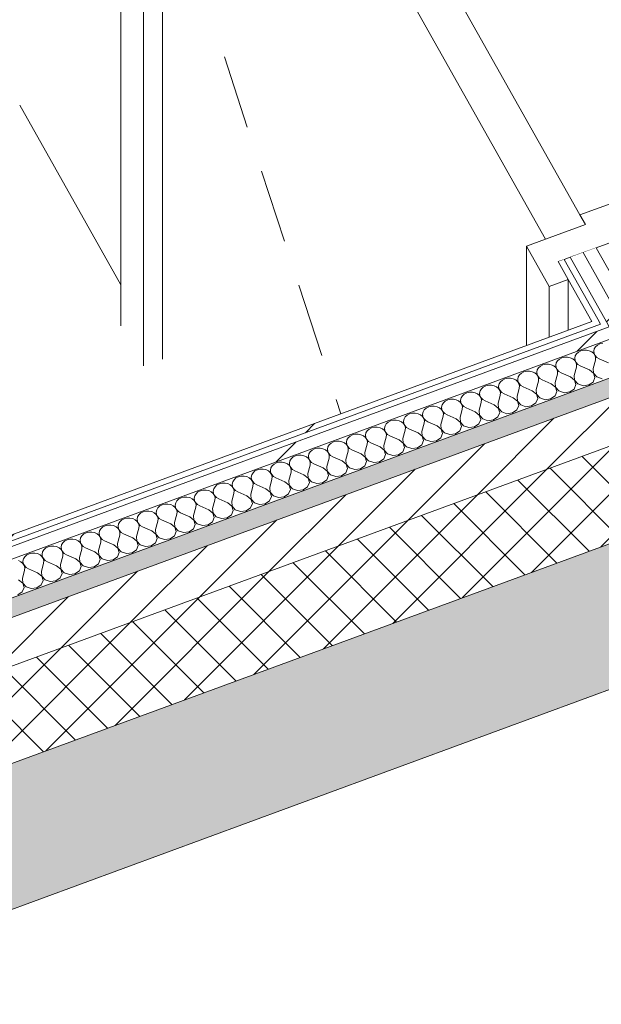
# Model space of a CAD drawing. Header units: millimetres. Extents: x -8337 to 19291, y 9509 to 21675.
# Tile 81 of 163: x 4261 to 4824, y 13545 to 14497. Entities that reach past the tile are written whole.
import ezdxf

# ---------------------------------------------------------------- set-up
doc = ezdxf.new("R2010")
doc.units = ezdxf.units.MM
doc.header["$MEASUREMENT"] = 0
doc.linetypes.add('Wipeout_Contour', pattern=[1000, 0, -1000])
for name, color, linetype in [('12_FAÇ_Façana', 7, 'Continuous'), ('Nuevo_08_E_Envans secs', 7, 'Continuous'), ('Nuevo_Puertas Archicad', 7, 'Continuous')]:
    doc.layers.add(name, color=color, linetype=linetype)
for name, color, linetype, lineweight, true_color in [('12_FAÇ_Façana_Pluma_Nº__102', 7, 'Continuous', 5, 0xcccccc), ('12_FAÇ_Façana_Pluma_Nº__174', 7, 'Continuous', 13, 0xe4ad2c), ('12_FAÇ_Façana_Pluma_Nº__176', 7, 'Continuous', 15, 0x93a0c6), ('Nuevo_08_E_Envans secs_Pluma_Nº__102', 7, 'Continuous', 5, 0xcccccc), ('Nuevo_08_E_Envans secs_Pluma_Nº__171', 171, 'Continuous', 13, 0xaaaaff), ('Nuevo_08_E_Envans secs_Pluma_Nº__177', 7, 'Continuous', 15, 0xf7e046), ('Nuevo_Puertas Archicad_Pluma_Nº__3', 7, 'Continuous', 5, 0xa4a4a4)]:
    doc.layers.add(name, color=color, linetype=linetype, lineweight=lineweight, true_color=true_color)
for name, color, linetype, lineweight in [('12_FAÇ_Façana_Pluma_Nº__2', 8, 'Continuous', 5), ('12_FAÇ_Façana_Pluma_Nº__7', 7, 'Continuous', 5), ('Nuevo_08_E_Envans secs_Pluma_Nº__1', 7, 'Continuous', 5), ('Nuevo_08_E_Envans secs_Pluma_Nº__47', 7, 'Continuous', 20), ('Nuevo_Puertas Archicad_Pluma_Nº__1', 7, 'Continuous', 5)]:
    doc.layers.add(name, color=color, linetype=linetype, lineweight=lineweight)
pattern_1 = [(45, (0, 0), (-183.8478, 183.8478), [195, -65]), (45, (7e-14, 183.85), (-183.8478, 183.8478), [195, -65])]

# ---------------------------------------------------------------- blocks, each defined once
blk = doc.blocks.new('Elem Sección_36_1')
at = {"layer": '12_FAÇ_Façana_Pluma_Nº__102', "linetype": 'Continuous', "lineweight": 0, "true_color": 0xe5e5e5}
blk.add_hatch(color=254, dxfattribs=at).paths.add_polyline_path([(1439.66, 12743.74), (1505.67, 12626.99), (5331, 14032.97), (5265, 14149.73), (1839.72, 12890.79), (1872.47, 12832.86), (1486.2, 12690.89), (1453.45, 12748.81)])
at = {"layer": '12_FAÇ_Façana_Pluma_Nº__174', "linetype": 'Continuous', "lineweight": 13, "true_color": 0xe4ad2c}
h = blk.add_hatch(dxfattribs=at)
h.set_pattern_fill('SATE_Aislamiento_0001', color=42, style=0, pattern_type=2)
h.set_pattern_definition([(45, (0, 0), (-21.213203, 21.213203), []), (135, (0, 0), (21.213203, 21.213203), [])])
h.paths.add_polyline_path([(5265, 14149.73), (5220.99, 14227.56), (1834.35, 12982.82), (1795.72, 12968.63), (1839.72, 12890.79)])
at = {"layer": '12_FAÇ_Façana_Pluma_Nº__176', "linetype": 'Continuous', "lineweight": 0, "true_color": 0x495063}
blk.add_hatch(color=251, dxfattribs=at).paths.add_polyline_path([(5198.99, 14266.48), (5190.19, 14282.05), (1803.54, 13037.31), (1812.34, 13021.74)])
at = {"layer": '12_FAÇ_Façana_Pluma_Nº__2', "linetype": 'Continuous', "lineweight": 5}
h = blk.add_hatch(dxfattribs=at)
h.set_pattern_fill('Ceramic_0001', color=8, style=0, pattern_type=2)
h.set_pattern_definition([(45, (0, 0), (-21.213203, 21.213203), [])])
h.paths.add_polyline_path([(1812.34, 13021.74), (1834.35, 12982.82), (5220.99, 14227.56), (5198.99, 14266.48)])
at = {"layer": '12_FAÇ_Façana_Pluma_Nº__7', "color": 7, "linetype": 'Continuous', "lineweight": 5}
for p, q in [((5198.99, 14266.48), (1812.34, 13021.74)), ((5265, 14149.73), (1839.72, 12890.79)), ((5331, 14032.97), (1505.67, 12626.99))]:
    blk.add_line(p, q, dxfattribs=at)
at = {"layer": '12_FAÇ_Façana_Pluma_Nº__7', "color": 7, "linetype": 'Continuous', "lineweight": 5, "flags": 128}
for points in [[(5190.19, 14282.05), (4947.3, 14192.78), (4879.7, 14167.94), (1803.54, 13037.31)], [(5220.99, 14227.56), (1834.35, 12982.82), (1795.72, 12968.63)]]:
    blk.add_lwpolyline(points, dxfattribs=at)
blk = doc.blocks.new('*X185')
at = {"layer": 'Nuevo_08_E_Envans secs_Pluma_Nº__102', "color": 254, "linetype": 'Continuous', "lineweight": 5, "true_color": 0xcccccc}
for p, q in [((4801.56, 14175.58), (4799.7, 14173.9)), ((4803.91, 14176.79), (4801.56, 14175.58)), ((4806.59, 14177.43), (4803.91, 14176.79)), ((4809.37, 14177.46), (4806.59, 14177.43)), ((4812.07, 14176.87), (4809.37, 14177.46)), ((4814.46, 14175.71), (4812.07, 14176.87)), ((4816.36, 14174.07), (4814.46, 14175.71)), ((4816.88, 14178.64), (4816.4, 14176.43)), ((4816.4, 14176.43), (4816.68, 14174.19)), ((4818.1, 14180.67), (4816.88, 14178.64)), ((4819.95, 14182.34), (4818.1, 14180.67)), ((4822.31, 14183.55), (4819.95, 14182.34)), ((4824.98, 14184.19), (4822.31, 14183.55)), ((4781.31, 14167.14), (4780.09, 14165.12)), ((4783.17, 14168.82), (4781.31, 14167.14)), ((4785.52, 14170.03), (4783.17, 14168.82)), ((4788.19, 14170.67), (4785.52, 14170.03)), ((4790.98, 14170.7), (4788.19, 14170.67)), ((4793.67, 14170.11), (4790.98, 14170.7)), ((4796.06, 14168.95), (4793.67, 14170.11)), ((4797.97, 14167.31), (4796.06, 14168.95)), ((4799.25, 14165.32), (4797.97, 14167.31)), ((4798.49, 14171.88), (4798, 14169.67)), ((4798, 14169.67), (4798.29, 14167.43)), ((4798.29, 14167.43), (4799.32, 14165.34)), ((4799.7, 14173.9), (4798.49, 14171.88)), ((4815.81, 14159.67), (4817.98, 14167.63)), ((4817.64, 14172.08), (4816.36, 14174.07)), ((4816.68, 14174.19), (4817.71, 14172.1)), ((4818.19, 14169.87), (4817.64, 14172.08)), ((4817.71, 14172.1), (4819.42, 14170.32)), ((4817.98, 14167.63), (4818.19, 14169.87)), ((4819.42, 14170.32), (4821.66, 14168.98)), ((4830.53, 14165.08), (4821.66, 14168.98)), ((4748.73, 14156.51), (4746.38, 14155.3)), ((4751.4, 14157.15), (4748.73, 14156.51)), ((4754.19, 14157.18), (4751.4, 14157.15)), ((4756.88, 14156.59), (4754.19, 14157.18)), ((4759.27, 14155.43), (4756.88, 14156.59)), ((4761.7, 14158.36), (4761.22, 14156.15)), ((4762.92, 14160.38), (4761.7, 14158.36)), ((4764.77, 14162.06), (4762.92, 14160.38)), ((4767.13, 14163.27), (4764.77, 14162.06)), ((4769.8, 14163.91), (4767.13, 14163.27)), ((4772.59, 14163.94), (4769.8, 14163.91)), ((4775.28, 14163.35), (4772.59, 14163.94)), ((4777.67, 14162.19), (4775.28, 14163.35)), ((4779.57, 14160.55), (4777.67, 14162.19)), ((4780.85, 14158.56), (4779.57, 14160.55)), ((4780.09, 14165.12), (4779.61, 14162.91)), ((4779.61, 14162.91), (4779.9, 14160.67)), ((4779.9, 14160.67), (4780.93, 14158.58)), ((4781.4, 14156.35), (4780.85, 14158.56)), ((4780.93, 14158.58), (4782.63, 14156.8)), ((4782.63, 14156.8), (4784.87, 14155.46)), ((4797.42, 14152.91), (4799.58, 14160.87)), ((4799.8, 14163.11), (4799.25, 14165.32)), ((4799.32, 14165.34), (4801.02, 14163.56)), ((4799.58, 14160.87), (4799.8, 14163.11)), ((4801.02, 14163.56), (4803.26, 14162.22)), ((4812.13, 14158.32), (4803.26, 14162.22)), ((4816.07, 14155.2), (4812.13, 14158.32)), ((4815.81, 14159.67), (4816.15, 14155.23)), ((4726.13, 14146.86), (4724.91, 14144.84)), ((4727.98, 14148.54), (4726.13, 14146.86)), ((4730.34, 14149.75), (4727.98, 14148.54)), ((4733.01, 14150.39), (4730.34, 14149.75)), ((4735.8, 14150.42), (4733.01, 14150.39)), ((4738.49, 14149.83), (4735.8, 14150.42)), ((4740.88, 14148.67), (4738.49, 14149.83)), ((4742.79, 14147.03), (4740.88, 14148.67)), ((4744.07, 14145.03), (4742.79, 14147.03)), ((4743.31, 14151.6), (4742.82, 14149.39)), ((4742.82, 14149.39), (4743.11, 14147.15)), ((4743.11, 14147.15), (4744.14, 14145.06)), ((4744.52, 14153.62), (4743.31, 14151.6)), ((4746.38, 14155.3), (4744.52, 14153.62)), ((4761.18, 14153.79), (4759.27, 14155.43)), ((4760.63, 14139.39), (4762.79, 14147.35)), ((4762.46, 14151.8), (4761.18, 14153.79)), ((4761.22, 14156.15), (4761.5, 14153.91)), ((4761.5, 14153.91), (4762.53, 14151.82)), ((4763.01, 14149.59), (4762.46, 14151.8)), ((4762.53, 14151.82), (4764.23, 14150.04)), ((4762.79, 14147.35), (4763.01, 14149.59)), ((4764.23, 14150.04), (4766.47, 14148.7)), ((4775.34, 14144.8), (4766.47, 14148.7)), ((4779.02, 14146.15), (4781.19, 14154.11)), ((4781.19, 14154.11), (4781.4, 14156.35)), ((4793.74, 14151.56), (4784.87, 14155.46)), ((4797.68, 14148.44), (4793.74, 14151.56)), ((4797.42, 14152.91), (4797.75, 14148.47)), ((4799, 14144.12), (4797.68, 14148.44)), ((4797.75, 14148.47), (4800.94, 14144.83)), ((4815.69, 14146.64), (4817.39, 14150.88)), ((4817.39, 14150.88), (4816.07, 14155.2)), ((4816.15, 14155.23), (4819.33, 14151.59)), ((4819.33, 14151.59), (4824.41, 14149.85)), ((4706.52, 14138.08), (4706.04, 14135.87)), ((4707.74, 14140.1), (4706.52, 14138.08)), ((4709.59, 14141.78), (4707.74, 14140.1)), ((4711.94, 14142.99), (4709.59, 14141.78)), ((4714.62, 14143.63), (4711.94, 14142.99)), ((4717.41, 14143.66), (4714.62, 14143.63)), ((4720.1, 14143.07), (4717.41, 14143.66)), ((4722.49, 14141.91), (4720.1, 14143.07)), ((4724.39, 14140.27), (4722.49, 14141.91)), ((4725.67, 14138.27), (4724.39, 14140.27)), ((4724.91, 14144.84), (4724.43, 14142.63)), ((4724.43, 14142.63), (4724.71, 14140.39)), ((4724.71, 14140.39), (4725.75, 14138.3)), ((4726.22, 14136.07), (4725.67, 14138.27)), ((4725.75, 14138.3), (4727.45, 14136.52)), ((4742.24, 14132.63), (4744.4, 14140.59)), ((4744.62, 14142.83), (4744.07, 14145.03)), ((4744.14, 14145.06), (4745.84, 14143.28)), ((4744.4, 14140.59), (4744.62, 14142.83)), ((4745.84, 14143.28), (4748.08, 14141.94)), ((4756.95, 14138.04), (4748.08, 14141.94)), ((4760.89, 14134.92), (4756.95, 14138.04)), ((4760.63, 14139.39), (4760.97, 14134.95)), ((4779.29, 14141.68), (4775.34, 14144.8)), ((4778.9, 14133.12), (4780.6, 14137.36)), ((4779.02, 14146.15), (4779.36, 14141.71)), ((4780.6, 14137.36), (4779.29, 14141.68)), ((4779.36, 14141.71), (4782.54, 14138.07)), ((4782.54, 14138.07), (4787.63, 14136.33)), ((4793.09, 14137), (4797.3, 14139.88)), ((4797.3, 14139.88), (4799, 14144.12)), ((4800.94, 14144.83), (4806.02, 14143.09)), ((4806.02, 14143.09), (4811.48, 14143.76)), ((4811.48, 14143.76), (4815.69, 14146.64)), ((4672.8, 14128.26), (4670.95, 14126.58)), ((4675.16, 14129.47), (4672.8, 14128.26)), ((4677.83, 14130.11), (4675.16, 14129.47)), ((4680.62, 14130.14), (4677.83, 14130.11)), ((4683.31, 14129.55), (4680.62, 14130.14)), ((4685.7, 14128.39), (4683.31, 14129.55)), ((4687.61, 14126.75), (4685.7, 14128.39)), ((4688.13, 14131.32), (4687.64, 14129.1)), ((4687.64, 14129.1), (4687.93, 14126.87)), ((4689.34, 14133.34), (4688.13, 14131.32)), ((4691.2, 14135.02), (4689.34, 14133.34)), ((4693.55, 14136.23), (4691.2, 14135.02)), ((4696.22, 14136.87), (4693.55, 14136.23)), ((4699.01, 14136.9), (4696.22, 14136.87)), ((4701.7, 14136.31), (4699.01, 14136.9)), ((4704.09, 14135.15), (4701.7, 14136.31)), ((4706, 14133.51), (4704.09, 14135.15)), ((4707.28, 14131.51), (4706, 14133.51)), ((4706.04, 14135.87), (4706.32, 14133.63)), ((4706.32, 14133.63), (4707.35, 14131.54)), ((4707.83, 14129.31), (4707.28, 14131.51)), ((4707.35, 14131.54), (4709.05, 14129.76)), ((4707.61, 14127.07), (4707.83, 14129.31)), ((4709.05, 14129.76), (4711.29, 14128.42)), ((4720.16, 14124.52), (4711.29, 14128.42)), ((4723.84, 14125.87), (4726.01, 14133.83)), ((4726.01, 14133.83), (4726.22, 14136.07)), ((4727.45, 14136.52), (4729.69, 14135.18)), ((4738.56, 14131.28), (4729.69, 14135.18)), ((4742.5, 14128.16), (4738.56, 14131.28)), ((4742.24, 14132.63), (4742.57, 14128.19)), ((4743.81, 14123.84), (4742.5, 14128.16)), ((4742.57, 14128.19), (4745.76, 14124.55)), ((4760.51, 14126.36), (4762.21, 14130.6)), ((4762.21, 14130.6), (4760.89, 14134.92)), ((4760.97, 14134.95), (4764.15, 14131.31)), ((4764.15, 14131.31), (4769.23, 14129.56)), ((4769.23, 14129.56), (4774.69, 14130.23)), ((4774.69, 14130.23), (4778.9, 14133.12)), ((4787.63, 14136.33), (4793.09, 14137)), ((4652.55, 14119.82), (4651.34, 14117.8)), ((4654.41, 14121.5), (4652.55, 14119.82)), ((4656.76, 14122.7), (4654.41, 14121.5)), ((4659.44, 14123.35), (4656.76, 14122.7)), ((4662.22, 14123.37), (4659.44, 14123.35)), ((4664.92, 14122.79), (4662.22, 14123.37)), ((4667.31, 14121.63), (4664.92, 14122.79)), ((4669.21, 14119.99), (4667.31, 14121.63)), ((4670.49, 14117.99), (4669.21, 14119.99)), ((4669.73, 14124.56), (4669.25, 14122.34)), ((4669.25, 14122.34), (4669.53, 14120.11)), ((4669.53, 14120.11), (4670.56, 14118.02)), ((4670.95, 14126.58), (4669.73, 14124.56)), ((4687.05, 14112.35), (4689.22, 14120.31)), ((4688.88, 14124.75), (4687.61, 14126.75)), ((4687.93, 14126.87), (4688.96, 14124.78)), ((4689.44, 14122.55), (4688.88, 14124.75)), ((4688.96, 14124.78), (4690.66, 14123)), ((4689.22, 14120.31), (4689.44, 14122.55)), ((4690.66, 14123), (4692.9, 14121.66)), ((4701.77, 14117.76), (4692.9, 14121.66)), ((4705.45, 14119.11), (4707.61, 14127.07)), ((4705.45, 14119.11), (4705.78, 14114.67)), ((4724.1, 14121.4), (4720.16, 14124.52)), ((4723.84, 14125.87), (4724.18, 14121.43)), ((4725.42, 14117.07), (4724.1, 14121.4)), ((4724.18, 14121.43), (4727.36, 14117.79)), ((4737.9, 14116.71), (4742.11, 14119.6)), ((4742.11, 14119.6), (4743.81, 14123.84)), ((4745.76, 14124.55), (4750.84, 14122.8)), ((4750.84, 14122.8), (4756.3, 14123.47)), ((4756.3, 14123.47), (4760.51, 14126.36)), ((4619.98, 14109.18), (4617.62, 14107.98)), ((4622.65, 14109.83), (4619.98, 14109.18)), ((4625.44, 14109.85), (4622.65, 14109.83)), ((4628.13, 14109.27), (4625.44, 14109.85)), ((4630.52, 14108.11), (4628.13, 14109.27)), ((4632.94, 14111.04), (4632.46, 14108.82)), ((4632.46, 14108.82), (4632.74, 14106.59)), ((4634.16, 14113.06), (4632.94, 14111.04)), ((4636.02, 14114.74), (4634.16, 14113.06)), ((4638.37, 14115.94), (4636.02, 14114.74)), ((4641.04, 14116.59), (4638.37, 14115.94)), ((4643.83, 14116.61), (4641.04, 14116.59)), ((4646.52, 14116.03), (4643.83, 14116.61)), ((4648.91, 14114.87), (4646.52, 14116.03)), ((4650.82, 14113.23), (4648.91, 14114.87)), ((4652.1, 14111.23), (4650.82, 14113.23)), ((4651.34, 14117.8), (4650.85, 14115.58)), ((4650.85, 14115.58), (4651.14, 14113.35)), ((4651.14, 14113.35), (4652.17, 14111.26)), ((4652.65, 14109.03), (4652.1, 14111.23)), ((4652.17, 14111.26), (4653.87, 14109.48)), ((4652.43, 14106.79), (4652.65, 14109.03)), ((4653.87, 14109.48), (4656.11, 14108.14)), ((4668.66, 14105.59), (4670.83, 14113.55)), ((4671.04, 14115.79), (4670.49, 14117.99)), ((4670.56, 14118.02), (4672.26, 14116.24)), ((4670.83, 14113.55), (4671.04, 14115.79)), ((4672.26, 14116.24), (4674.5, 14114.9)), ((4683.38, 14111), (4674.5, 14114.9)), ((4687.32, 14107.88), (4683.38, 14111)), ((4687.05, 14112.35), (4687.39, 14107.91)), ((4705.71, 14114.64), (4701.77, 14117.76)), ((4705.33, 14106.08), (4707.03, 14110.31)), ((4707.03, 14110.31), (4705.71, 14114.64)), ((4705.78, 14114.67), (4708.97, 14111.03)), ((4708.97, 14111.03), (4714.05, 14109.28)), ((4714.05, 14109.28), (4719.51, 14109.95)), ((4719.51, 14109.95), (4723.72, 14112.84)), ((4723.72, 14112.84), (4725.42, 14117.07)), ((4727.36, 14117.79), (4732.44, 14116.04)), ((4732.44, 14116.04), (4737.9, 14116.71)), ((4597.37, 14099.54), (4596.16, 14097.52)), ((4599.23, 14101.22), (4597.37, 14099.54)), ((4601.58, 14102.42), (4599.23, 14101.22)), ((4604.25, 14103.06), (4601.58, 14102.42)), ((4607.04, 14103.09), (4604.25, 14103.06)), ((4609.73, 14102.51), (4607.04, 14103.09)), ((4612.12, 14101.35), (4609.73, 14102.51)), ((4614.03, 14099.71), (4612.12, 14101.35)), ((4615.31, 14097.71), (4614.03, 14099.71)), ((4614.55, 14104.28), (4614.07, 14102.06)), ((4614.07, 14102.06), (4614.35, 14099.83)), ((4614.35, 14099.83), (4615.38, 14097.74)), ((4615.77, 14106.3), (4614.55, 14104.28)), ((4617.62, 14107.98), (4615.77, 14106.3)), ((4632.42, 14106.47), (4630.52, 14108.11)), ((4631.87, 14092.07), (4634.04, 14100.03)), ((4633.7, 14104.47), (4632.42, 14106.47)), ((4632.74, 14106.59), (4633.78, 14104.5)), ((4634.25, 14102.27), (4633.7, 14104.47)), ((4633.78, 14104.5), (4635.48, 14102.72)), ((4634.04, 14100.03), (4634.25, 14102.27)), ((4635.48, 14102.72), (4637.72, 14101.38)), ((4646.59, 14097.48), (4637.72, 14101.38)), ((4650.27, 14098.83), (4652.43, 14106.79)), ((4664.98, 14104.24), (4656.11, 14108.14)), ((4668.92, 14101.12), (4664.98, 14104.24)), ((4668.66, 14105.59), (4669, 14101.14)), ((4670.24, 14096.79), (4668.92, 14101.12)), ((4669, 14101.14), (4672.18, 14097.51)), ((4682.72, 14096.43), (4686.93, 14099.32)), ((4686.93, 14099.32), (4688.63, 14103.55)), ((4688.63, 14103.55), (4687.32, 14107.88)), ((4687.39, 14107.91), (4690.57, 14104.27)), ((4690.57, 14104.27), (4695.66, 14102.52)), ((4695.66, 14102.52), (4701.12, 14103.19)), ((4701.12, 14103.19), (4705.33, 14106.08)), ((4577.76, 14090.76), (4577.28, 14088.54)), ((4578.98, 14092.78), (4577.76, 14090.76)), ((4580.83, 14094.46), (4578.98, 14092.78)), ((4583.19, 14095.66), (4580.83, 14094.46)), ((4585.86, 14096.3), (4583.19, 14095.66)), ((4588.65, 14096.33), (4585.86, 14096.3)), ((4591.34, 14095.75), (4588.65, 14096.33)), ((4593.73, 14094.59), (4591.34, 14095.75)), ((4595.64, 14092.95), (4593.73, 14094.59)), ((4596.91, 14090.95), (4595.64, 14092.95)), ((4596.16, 14097.52), (4595.67, 14095.3)), ((4595.67, 14095.3), (4595.96, 14093.07)), ((4595.96, 14093.07), (4596.99, 14090.98)), ((4597.47, 14088.75), (4596.91, 14090.95)), ((4596.99, 14090.98), (4598.69, 14089.2)), ((4613.48, 14085.31), (4615.64, 14093.27)), ((4615.86, 14095.51), (4615.31, 14097.71)), ((4615.38, 14097.74), (4617.08, 14095.96)), ((4615.64, 14093.27), (4615.86, 14095.51)), ((4617.08, 14095.96), (4619.32, 14094.62)), ((4628.19, 14090.72), (4619.32, 14094.62)), ((4632.13, 14087.6), (4628.19, 14090.72)), ((4631.87, 14092.07), (4632.21, 14087.62)), ((4650.53, 14094.36), (4646.59, 14097.48)), ((4650.15, 14085.8), (4651.85, 14090.03)), ((4650.27, 14098.83), (4650.6, 14094.38)), ((4651.85, 14090.03), (4650.53, 14094.36)), ((4650.6, 14094.38), (4653.79, 14090.75)), ((4653.79, 14090.75), (4658.87, 14089)), ((4664.33, 14089.67), (4668.54, 14092.56)), ((4668.54, 14092.56), (4670.24, 14096.79)), ((4672.18, 14097.51), (4677.26, 14095.76)), ((4677.26, 14095.76), (4682.72, 14096.43)), ((4544.05, 14080.94), (4542.19, 14079.26)), ((4546.4, 14082.14), (4544.05, 14080.94)), ((4549.07, 14082.78), (4546.4, 14082.14)), ((4551.86, 14082.81), (4549.07, 14082.78)), ((4554.55, 14082.22), (4551.86, 14082.81)), ((4556.94, 14081.07), (4554.55, 14082.22)), ((4558.85, 14079.43), (4556.94, 14081.07)), ((4559.37, 14083.99), (4558.88, 14081.78)), ((4558.88, 14081.78), (4559.17, 14079.54)), ((4560.58, 14086.02), (4559.37, 14083.99)), ((4562.44, 14087.7), (4560.58, 14086.02)), ((4564.79, 14088.9), (4562.44, 14087.7)), ((4567.47, 14089.54), (4564.79, 14088.9)), ((4570.25, 14089.57), (4567.47, 14089.54)), ((4572.95, 14088.99), (4570.25, 14089.57)), ((4575.34, 14087.83), (4572.95, 14088.99)), ((4577.24, 14086.19), (4575.34, 14087.83)), ((4578.52, 14084.19), (4577.24, 14086.19)), ((4577.28, 14088.54), (4577.56, 14086.31)), ((4577.56, 14086.31), (4578.6, 14084.22)), ((4579.07, 14081.99), (4578.52, 14084.19)), ((4578.6, 14084.22), (4580.3, 14082.44)), ((4578.86, 14079.75), (4579.07, 14081.99)), ((4580.3, 14082.44), (4582.54, 14081.1)), ((4591.41, 14077.19), (4582.54, 14081.1)), ((4595.09, 14078.55), (4597.25, 14086.51)), ((4597.25, 14086.51), (4597.47, 14088.75)), ((4598.69, 14089.2), (4600.93, 14087.86)), ((4609.8, 14083.96), (4600.93, 14087.86)), ((4613.74, 14080.84), (4609.8, 14083.96)), ((4613.48, 14085.31), (4613.82, 14080.86)), ((4615.06, 14076.51), (4613.74, 14080.84)), ((4613.82, 14080.86), (4617, 14077.23)), ((4631.75, 14079.03), (4633.45, 14083.27)), ((4633.45, 14083.27), (4632.13, 14087.6)), ((4632.21, 14087.62), (4635.39, 14083.99)), ((4635.39, 14083.99), (4640.47, 14082.24)), ((4640.47, 14082.24), (4645.94, 14082.91)), ((4645.94, 14082.91), (4650.15, 14085.8)), ((4658.87, 14089), (4664.33, 14089.67)), ((4523.8, 14072.5), (4522.58, 14070.47)), ((4525.65, 14074.18), (4523.8, 14072.5)), ((4528.01, 14075.38), (4525.65, 14074.18)), ((4530.68, 14076.02), (4528.01, 14075.38)), ((4533.47, 14076.05), (4530.68, 14076.02)), ((4536.16, 14075.46), (4533.47, 14076.05)), ((4538.55, 14074.31), (4536.16, 14075.46)), ((4540.46, 14072.67), (4538.55, 14074.31)), ((4541.73, 14070.67), (4540.46, 14072.67)), ((4540.97, 14077.23), (4540.49, 14075.02)), ((4540.49, 14075.02), (4540.78, 14072.78)), ((4540.78, 14072.78), (4541.81, 14070.7)), ((4542.19, 14079.26), (4540.97, 14077.23)), ((4558.3, 14065.03), (4560.46, 14072.98)), ((4560.13, 14077.43), (4558.85, 14079.43)), ((4559.17, 14079.54), (4560.2, 14077.46)), ((4560.68, 14075.23), (4560.13, 14077.43)), ((4560.2, 14077.46), (4561.9, 14075.68)), ((4560.46, 14072.98), (4560.68, 14075.23)), ((4561.9, 14075.68), (4564.14, 14074.34)), ((4573.01, 14070.43), (4564.14, 14074.34)), ((4576.69, 14071.79), (4578.86, 14079.75)), ((4576.69, 14071.79), (4577.03, 14067.34)), ((4595.35, 14074.08), (4591.41, 14077.19)), ((4595.09, 14078.55), (4595.42, 14074.1)), ((4596.66, 14069.75), (4595.35, 14074.08)), ((4595.42, 14074.1), (4598.61, 14070.46)), ((4609.15, 14069.39), (4613.36, 14072.27)), ((4613.36, 14072.27), (4615.06, 14076.51)), ((4617, 14077.23), (4622.08, 14075.48)), ((4622.08, 14075.48), (4627.54, 14076.15)), ((4627.54, 14076.15), (4631.75, 14079.03)), ((4491.22, 14061.86), (4488.86, 14060.65)), ((4493.89, 14062.5), (4491.22, 14061.86)), ((4496.68, 14062.53), (4493.89, 14062.5)), ((4499.37, 14061.94), (4496.68, 14062.53)), ((4501.76, 14060.79), (4499.37, 14061.94)), ((4504.19, 14063.71), (4503.7, 14061.5)), ((4503.7, 14061.5), (4503.99, 14059.26)), ((4505.4, 14065.74), (4504.19, 14063.71)), ((4507.26, 14067.41), (4505.4, 14065.74)), ((4509.61, 14068.62), (4507.26, 14067.41)), ((4512.29, 14069.26), (4509.61, 14068.62)), ((4515.07, 14069.29), (4512.29, 14069.26)), ((4517.77, 14068.7), (4515.07, 14069.29)), ((4520.16, 14067.55), (4517.77, 14068.7)), ((4522.06, 14065.91), (4520.16, 14067.55)), ((4523.34, 14063.91), (4522.06, 14065.91)), ((4522.58, 14070.47), (4522.1, 14068.26)), ((4522.1, 14068.26), (4522.38, 14066.02)), ((4522.38, 14066.02), (4523.41, 14063.94)), ((4523.89, 14061.7), (4523.34, 14063.91)), ((4523.41, 14063.94), (4525.11, 14062.15)), ((4523.68, 14059.46), (4523.89, 14061.7)), ((4525.11, 14062.15), (4527.35, 14060.82)), ((4539.9, 14058.27), (4542.07, 14066.22)), ((4542.29, 14068.47), (4541.73, 14070.67)), ((4541.81, 14070.7), (4543.51, 14068.91)), ((4542.07, 14066.22), (4542.29, 14068.47)), ((4543.51, 14068.91), (4545.75, 14067.58)), ((4554.62, 14063.67), (4545.75, 14067.58)), ((4558.56, 14060.55), (4554.62, 14063.67)), ((4558.3, 14065.03), (4558.63, 14060.58)), ((4576.95, 14067.31), (4573.01, 14070.43)), ((4576.57, 14058.75), (4578.27, 14062.99)), ((4578.27, 14062.99), (4576.95, 14067.31)), ((4577.03, 14067.34), (4580.21, 14063.7)), ((4580.21, 14063.7), (4585.29, 14061.96)), ((4585.29, 14061.96), (4590.75, 14062.63)), ((4590.75, 14062.63), (4594.96, 14065.51)), ((4594.96, 14065.51), (4596.66, 14069.75)), ((4598.61, 14070.46), (4603.69, 14068.72)), ((4603.69, 14068.72), (4609.15, 14069.39)), ((4468.62, 14052.22), (4467.4, 14050.19)), ((4470.47, 14053.89), (4468.62, 14052.22)), ((4472.82, 14055.1), (4470.47, 14053.89)), ((4475.5, 14055.74), (4472.82, 14055.1)), ((4478.29, 14055.77), (4475.5, 14055.74)), ((4480.98, 14055.18), (4478.29, 14055.77)), ((4483.37, 14054.02), (4480.98, 14055.18)), ((4485.27, 14052.38), (4483.37, 14054.02)), ((4486.55, 14050.39), (4485.27, 14052.38)), ((4485.79, 14056.95), (4485.31, 14054.74)), ((4485.31, 14054.74), (4485.59, 14052.5)), ((4485.59, 14052.5), (4486.63, 14050.41)), ((4487.01, 14058.98), (4485.79, 14056.95)), ((4488.86, 14060.65), (4487.01, 14058.98)), ((4503.67, 14059.15), (4501.76, 14060.79)), ((4503.12, 14044.74), (4505.28, 14052.7)), ((4504.95, 14057.15), (4503.67, 14059.15)), ((4503.99, 14059.26), (4505.02, 14057.17)), ((4505.5, 14054.94), (4504.95, 14057.15)), ((4505.02, 14057.17), (4506.72, 14055.39)), ((4505.28, 14052.7), (4505.5, 14054.94)), ((4506.72, 14055.39), (4508.96, 14054.06)), ((4517.83, 14050.15), (4508.96, 14054.06)), ((4521.51, 14051.5), (4523.68, 14059.46)), ((4536.23, 14056.91), (4527.35, 14060.82)), ((4540.17, 14053.79), (4536.23, 14056.91)), ((4539.9, 14058.27), (4540.24, 14053.82)), ((4541.48, 14049.47), (4540.17, 14053.79)), ((4540.24, 14053.82), (4543.42, 14050.18)), ((4553.97, 14049.11), (4558.18, 14051.99)), ((4558.18, 14051.99), (4559.88, 14056.23)), ((4559.88, 14056.23), (4558.56, 14060.55)), ((4558.63, 14060.58), (4561.82, 14056.94)), ((4561.82, 14056.94), (4566.9, 14055.2)), ((4566.9, 14055.2), (4572.36, 14055.87)), ((4572.36, 14055.87), (4576.57, 14058.75)), ((4438.71, 14042.22), (4436.04, 14041.58)), ((4441.5, 14042.25), (4438.71, 14042.22)), ((4444.19, 14041.66), (4441.5, 14042.25)), ((4449.01, 14043.43), (4448.52, 14041.22)), ((4450.22, 14045.45), (4449.01, 14043.43)), ((4452.08, 14047.13), (4450.22, 14045.45)), ((4454.43, 14048.34), (4452.08, 14047.13)), ((4457.1, 14048.98), (4454.43, 14048.34)), ((4459.89, 14049.01), (4457.1, 14048.98)), ((4462.58, 14048.42), (4459.89, 14049.01)), ((4464.97, 14047.26), (4462.58, 14048.42)), ((4466.88, 14045.62), (4464.97, 14047.26)), ((4468.16, 14043.63), (4466.88, 14045.62)), ((4467.4, 14050.19), (4466.92, 14047.98)), ((4466.92, 14047.98), (4467.2, 14045.74)), ((4467.2, 14045.74), (4468.23, 14043.65)), ((4468.71, 14041.42), (4468.16, 14043.63)), ((4468.23, 14043.65), (4469.93, 14041.87)), ((4484.72, 14037.98), (4486.89, 14045.94)), ((4487.1, 14048.18), (4486.55, 14050.39)), ((4486.63, 14050.41), (4488.33, 14048.63)), ((4486.89, 14045.94), (4487.1, 14048.18)), ((4488.33, 14048.63), (4490.57, 14047.29)), ((4499.44, 14043.39), (4490.57, 14047.29)), ((4503.38, 14040.27), (4499.44, 14043.39)), ((4503.12, 14044.74), (4503.45, 14040.3)), ((4521.77, 14047.03), (4517.83, 14050.15)), ((4521.39, 14038.47), (4523.09, 14042.71)), ((4521.51, 14051.5), (4521.85, 14047.06)), ((4523.09, 14042.71), (4521.77, 14047.03)), ((4521.85, 14047.06), (4525.03, 14043.42)), ((4525.03, 14043.42), (4530.11, 14041.68)), ((4530.11, 14041.68), (4535.57, 14042.35)), ((4535.57, 14042.35), (4539.78, 14045.23)), ((4539.78, 14045.23), (4541.48, 14049.47)), ((4543.42, 14050.18), (4548.51, 14048.44)), ((4548.51, 14048.44), (4553.97, 14049.11)), ((4415.29, 14033.61), (4413.43, 14031.93)), ((4417.64, 14034.82), (4415.29, 14033.61)), ((4420.32, 14035.46), (4417.64, 14034.82)), ((4423.1, 14035.49), (4420.32, 14035.46)), ((4425.8, 14034.9), (4423.1, 14035.49)), ((4428.19, 14033.74), (4425.8, 14034.9)), ((4430.09, 14032.1), (4428.19, 14033.74)), ((4430.61, 14036.67), (4430.13, 14034.46)), ((4430.13, 14034.46), (4430.41, 14032.22)), ((4431.83, 14038.69), (4430.61, 14036.67)), ((4433.68, 14040.37), (4431.83, 14038.69)), ((4436.04, 14041.58), (4433.68, 14040.37)), ((4446.58, 14040.5), (4444.19, 14041.66)), ((4448.49, 14038.86), (4446.58, 14040.5)), ((4449.76, 14036.87), (4448.49, 14038.86)), ((4448.52, 14041.22), (4448.81, 14038.98)), ((4448.81, 14038.98), (4449.84, 14036.89)), ((4450.32, 14034.66), (4449.76, 14036.87)), ((4449.84, 14036.89), (4451.54, 14035.11)), ((4450.1, 14032.42), (4450.32, 14034.66)), ((4451.54, 14035.11), (4453.78, 14033.77)), ((4462.65, 14029.87), (4453.78, 14033.77)), ((4466.33, 14031.22), (4468.49, 14039.18)), ((4468.49, 14039.18), (4468.71, 14041.42)), ((4469.93, 14041.87), (4472.17, 14040.53)), ((4481.04, 14036.63), (4472.17, 14040.53)), ((4484.98, 14033.51), (4481.04, 14036.63)), ((4484.72, 14037.98), (4485.06, 14033.54)), ((4486.3, 14029.19), (4484.98, 14033.51)), ((4485.06, 14033.54), (4488.24, 14029.9)), ((4502.99, 14031.71), (4504.69, 14035.95)), ((4504.69, 14035.95), (4503.38, 14040.27)), ((4503.45, 14040.3), (4506.64, 14036.66)), ((4506.64, 14036.66), (4511.72, 14034.92)), ((4511.72, 14034.92), (4517.18, 14035.59)), ((4517.18, 14035.59), (4521.39, 14038.47)), ((4395.04, 14025.17), (4393.82, 14023.15)), ((4396.9, 14026.85), (4395.04, 14025.17)), ((4399.25, 14028.06), (4396.9, 14026.85)), ((4401.92, 14028.7), (4399.25, 14028.06)), ((4404.71, 14028.73), (4401.92, 14028.7)), ((4407.4, 14028.14), (4404.71, 14028.73)), ((4409.79, 14026.98), (4407.4, 14028.14)), ((4411.7, 14025.34), (4409.79, 14026.98)), ((4412.98, 14023.34), (4411.7, 14025.34)), ((4412.22, 14029.91), (4411.73, 14027.7)), ((4411.73, 14027.7), (4412.02, 14025.46)), ((4412.02, 14025.46), (4413.05, 14023.37)), ((4413.43, 14031.93), (4412.22, 14029.91)), ((4413.53, 14021.14), (4412.98, 14023.34)), ((4413.05, 14023.37), (4414.75, 14021.59)), ((4429.54, 14017.7), (4431.71, 14025.66)), ((4431.37, 14030.11), (4430.09, 14032.1)), ((4430.41, 14032.22), (4431.44, 14030.13)), ((4431.92, 14027.9), (4431.37, 14030.11)), ((4431.44, 14030.13), (4433.15, 14028.35)), ((4431.71, 14025.66), (4431.92, 14027.9)), ((4433.15, 14028.35), (4435.39, 14027.01)), ((4444.26, 14023.11), (4435.39, 14027.01)), ((4447.93, 14024.46), (4450.1, 14032.42)), ((4447.93, 14024.46), (4448.27, 14020.02)), ((4466.59, 14026.75), (4462.65, 14029.87)), ((4466.33, 14031.22), (4466.66, 14026.78)), ((4467.91, 14022.43), (4466.59, 14026.75)), ((4466.66, 14026.78), (4469.85, 14023.14)), ((4480.39, 14022.07), (4484.6, 14024.95)), ((4484.6, 14024.95), (4486.3, 14029.19)), ((4488.24, 14029.9), (4493.32, 14028.16)), ((4493.32, 14028.16), (4498.79, 14028.83)), ((4498.79, 14028.83), (4502.99, 14031.71)), ((4362.46, 14014.54), (4360.11, 14013.33)), ((4365.13, 14015.18), (4362.46, 14014.54)), ((4367.92, 14015.21), (4365.13, 14015.18)), ((4370.61, 14014.62), (4367.92, 14015.21)), ((4373, 14013.46), (4370.61, 14014.62)), ((4375.43, 14016.39), (4374.95, 14014.18)), ((4374.95, 14014.18), (4375.23, 14011.94)), ((4376.65, 14018.41), (4375.43, 14016.39)), ((4378.5, 14020.09), (4376.65, 14018.41)), ((4380.86, 14021.3), (4378.5, 14020.09)), ((4383.53, 14021.94), (4380.86, 14021.3)), ((4386.32, 14021.97), (4383.53, 14021.94)), ((4389.01, 14021.38), (4386.32, 14021.97)), ((4391.4, 14020.22), (4389.01, 14021.38)), ((4393.3, 14018.58), (4391.4, 14020.22)), ((4394.58, 14016.58), (4393.3, 14018.58)), ((4393.82, 14023.15), (4393.34, 14020.94)), ((4393.34, 14020.94), (4393.63, 14018.7)), ((4393.63, 14018.7), (4394.66, 14016.61)), ((4395.13, 14014.38), (4394.58, 14016.58)), ((4394.66, 14016.61), (4396.36, 14014.83)), ((4394.92, 14012.14), (4395.13, 14014.38)), ((4396.36, 14014.83), (4398.6, 14013.49)), ((4411.15, 14010.94), (4413.31, 14018.9)), ((4413.31, 14018.9), (4413.53, 14021.14)), ((4414.75, 14021.59), (4416.99, 14020.25)), ((4425.86, 14016.35), (4416.99, 14020.25)), ((4429.8, 14013.23), (4425.86, 14016.35)), ((4429.54, 14017.7), (4429.88, 14013.26)), ((4448.2, 14019.99), (4444.26, 14023.11)), ((4447.81, 14011.43), (4449.51, 14015.67)), ((4449.51, 14015.67), (4448.2, 14019.99)), ((4448.27, 14020.02), (4451.46, 14016.38)), ((4451.46, 14016.38), (4456.54, 14014.64)), ((4456.54, 14014.64), (4462, 14015.31)), ((4462, 14015.31), (4466.21, 14018.19)), ((4466.21, 14018.19), (4467.91, 14022.43)), ((4469.85, 14023.14), (4474.93, 14021.4)), ((4474.93, 14021.4), (4480.39, 14022.07)), ((4339.86, 14004.89), (4338.64, 14002.87)), ((4341.71, 14006.57), (4339.86, 14004.89)), ((4344.07, 14007.78), (4341.71, 14006.57)), ((4346.74, 14008.42), (4344.07, 14007.78)), ((4349.53, 14008.45), (4346.74, 14008.42)), ((4352.22, 14007.86), (4349.53, 14008.45)), ((4354.61, 14006.7), (4352.22, 14007.86)), ((4356.52, 14005.06), (4354.61, 14006.7)), ((4357.8, 14003.06), (4356.52, 14005.06)), ((4357.04, 14009.63), (4356.55, 14007.41)), ((4356.55, 14007.41), (4356.84, 14005.18)), ((4356.84, 14005.18), (4357.87, 14003.09)), ((4358.25, 14011.65), (4357.04, 14009.63)), ((4360.11, 14013.33), (4358.25, 14011.65)), ((4374.91, 14011.82), (4373, 14013.46)), ((4374.36, 13997.42), (4376.52, 14005.38)), ((4376.19, 14009.82), (4374.91, 14011.82)), ((4375.23, 14011.94), (4376.26, 14009.85)), ((4376.74, 14007.62), (4376.19, 14009.82)), ((4376.26, 14009.85), (4377.96, 14008.07)), ((4376.52, 14005.38), (4376.74, 14007.62)), ((4377.96, 14008.07), (4380.2, 14006.73)), ((4389.07, 14002.83), (4380.2, 14006.73)), ((4392.75, 14004.18), (4394.92, 14012.14)), ((4392.75, 14004.18), (4393.09, 13999.74)), ((4407.47, 14009.59), (4398.6, 14013.49)), ((4411.41, 14006.47), (4407.47, 14009.59)), ((4411.15, 14010.94), (4411.48, 14006.5)), ((4412.73, 14002.15), (4411.41, 14006.47)), ((4411.48, 14006.5), (4414.67, 14002.86)), ((4425.21, 14001.78), (4429.42, 14004.67)), ((4429.42, 14004.67), (4431.12, 14008.91)), ((4431.12, 14008.91), (4429.8, 14013.23)), ((4429.88, 14013.26), (4433.06, 14009.62)), ((4433.06, 14009.62), (4438.14, 14007.88)), ((4438.14, 14007.88), (4443.6, 14008.55)), ((4443.6, 14008.55), (4447.81, 14011.43)), ((4309.95, 13994.9), (4307.28, 13994.25)), ((4312.74, 13994.92), (4309.95, 13994.9)), ((4315.43, 13994.34), (4312.74, 13994.92)), ((4320.25, 13996.11), (4319.77, 13993.89)), ((4321.47, 13998.13), (4320.25, 13996.11)), ((4323.32, 13999.81), (4321.47, 13998.13)), ((4325.67, 14001.02), (4323.32, 13999.81)), ((4328.35, 14001.66), (4325.67, 14001.02)), ((4331.14, 14001.68), (4328.35, 14001.66)), ((4333.83, 14001.1), (4331.14, 14001.68)), ((4336.22, 13999.94), (4333.83, 14001.1)), ((4338.12, 13998.3), (4336.22, 13999.94)), ((4339.4, 13996.3), (4338.12, 13998.3)), ((4338.64, 14002.87), (4338.16, 14000.65)), ((4338.16, 14000.65), (4338.44, 13998.42)), ((4338.44, 13998.42), (4339.48, 13996.33)), ((4339.95, 13994.1), (4339.4, 13996.3)), ((4339.48, 13996.33), (4341.18, 13994.55)), ((4355.97, 13990.66), (4358.13, 13998.62)), ((4358.35, 14000.86), (4357.8, 14003.06)), ((4357.87, 14003.09), (4359.57, 14001.31)), ((4358.13, 13998.62), (4358.35, 14000.86)), ((4359.57, 14001.31), (4361.81, 13999.97)), ((4370.68, 13996.07), (4361.81, 13999.97)), ((4374.62, 13992.95), (4370.68, 13996.07)), ((4374.36, 13997.42), (4374.7, 13992.98)), ((4393.02, 13999.71), (4389.07, 14002.83)), ((4392.63, 13991.15), (4394.33, 13995.38)), ((4394.33, 13995.38), (4393.02, 13999.71)), ((4393.09, 13999.74), (4396.27, 13996.1)), ((4396.27, 13996.1), (4401.36, 13994.35)), ((4401.36, 13994.35), (4406.82, 13995.02)), ((4406.82, 13995.02), (4411.03, 13997.91)), ((4411.03, 13997.91), (4412.73, 14002.15)), ((4414.67, 14002.86), (4419.75, 14001.11)), ((4419.75, 14001.11), (4425.21, 14001.78)), ((4286.53, 13986.29), (4284.68, 13984.61)), ((4288.89, 13987.49), (4286.53, 13986.29)), ((4291.56, 13988.14), (4288.89, 13987.49)), ((4294.35, 13988.16), (4291.56, 13988.14)), ((4297.04, 13987.58), (4294.35, 13988.16)), ((4299.43, 13986.42), (4297.04, 13987.58)), ((4301.34, 13984.78), (4299.43, 13986.42)), ((4301.86, 13989.35), (4301.37, 13987.13)), ((4301.37, 13987.13), (4301.66, 13984.9)), ((4303.07, 13991.37), (4301.86, 13989.35)), ((4304.93, 13993.05), (4303.07, 13991.37)), ((4307.28, 13994.25), (4304.93, 13993.05)), ((4317.82, 13993.18), (4315.43, 13994.34)), ((4319.73, 13991.54), (4317.82, 13993.18)), ((4321.01, 13989.54), (4319.73, 13991.54)), ((4319.77, 13993.89), (4320.05, 13991.66)), ((4320.05, 13991.66), (4321.08, 13989.57)), ((4321.56, 13987.34), (4321.01, 13989.54)), ((4321.08, 13989.57), (4322.78, 13987.79)), ((4321.34, 13985.1), (4321.56, 13987.34)), ((4322.78, 13987.79), (4325.02, 13986.45)), ((4333.89, 13982.55), (4325.02, 13986.45)), ((4337.57, 13983.9), (4339.74, 13991.86)), ((4339.74, 13991.86), (4339.95, 13994.1)), ((4341.18, 13994.55), (4343.42, 13993.21)), ((4352.29, 13989.31), (4343.42, 13993.21)), ((4356.23, 13986.19), (4352.29, 13989.31)), ((4355.97, 13990.66), (4356.3, 13986.22)), ((4357.54, 13981.86), (4356.23, 13986.19)), ((4356.3, 13986.22), (4359.49, 13982.58)), ((4374.24, 13984.39), (4375.94, 13988.62)), ((4375.94, 13988.62), (4374.62, 13992.95)), ((4374.7, 13992.98), (4377.88, 13989.34)), ((4377.88, 13989.34), (4382.96, 13987.59)), ((4382.96, 13987.59), (4388.42, 13988.26)), ((4388.42, 13988.26), (4392.63, 13991.15)), ((4265.07, 13975.83), (4264.58, 13973.61)), ((4266.28, 13977.85), (4265.07, 13975.83)), ((4268.14, 13979.53), (4266.28, 13977.85)), ((4270.49, 13980.73), (4268.14, 13979.53)), ((4273.17, 13981.37), (4270.49, 13980.73)), ((4275.95, 13981.4), (4273.17, 13981.37)), ((4278.65, 13980.82), (4275.95, 13981.4)), ((4281.04, 13979.66), (4278.65, 13980.82)), ((4282.94, 13978.02), (4281.04, 13979.66)), ((4284.22, 13976.02), (4282.94, 13978.02)), ((4283.46, 13982.59), (4282.98, 13980.37)), ((4282.98, 13980.37), (4283.26, 13978.14)), ((4283.26, 13978.14), (4284.29, 13976.05)), ((4284.68, 13984.61), (4283.46, 13982.59)), ((4284.77, 13973.82), (4284.22, 13976.02)), ((4284.29, 13976.05), (4285.99, 13974.27)), ((4300.78, 13970.38), (4302.95, 13978.34)), ((4302.61, 13982.78), (4301.34, 13984.78)), ((4301.66, 13984.9), (4302.69, 13982.81)), ((4303.17, 13980.58), (4302.61, 13982.78)), ((4302.69, 13982.81), (4304.39, 13981.03)), ((4302.95, 13978.34), (4303.17, 13980.58)), ((4304.39, 13981.03), (4306.63, 13979.69)), ((4315.5, 13975.79), (4306.63, 13979.69)), ((4319.44, 13972.67), (4315.5, 13975.79)), ((4319.18, 13977.14), (4321.34, 13985.1)), ((4319.18, 13977.14), (4319.51, 13972.69)), ((4337.83, 13979.43), (4333.89, 13982.55)), ((4337.57, 13983.9), (4337.91, 13979.45)), ((4339.15, 13975.1), (4337.83, 13979.43)), ((4337.91, 13979.45), (4341.09, 13975.82)), ((4341.09, 13975.82), (4346.17, 13974.07)), ((4351.63, 13974.74), (4355.84, 13977.63)), ((4355.84, 13977.63), (4357.54, 13981.86)), ((4359.49, 13982.58), (4364.57, 13980.83)), ((4364.57, 13980.83), (4370.03, 13981.5)), ((4370.03, 13981.5), (4374.24, 13984.39)), ((4262.64, 13972.9), (4260.25, 13974.06)), ((4264.55, 13971.26), (4262.64, 13972.9)), ((4265.83, 13969.26), (4264.55, 13971.26)), ((4264.58, 13973.61), (4264.87, 13971.38)), ((4264.87, 13971.38), (4265.9, 13969.29)), ((4266.38, 13967.06), (4265.83, 13969.26)), ((4265.9, 13969.29), (4267.6, 13967.51)), ((4266.16, 13964.82), (4266.38, 13967.06)), ((4267.6, 13967.51), (4269.84, 13966.17)), ((4278.71, 13962.27), (4269.84, 13966.17)), ((4282.39, 13963.62), (4284.56, 13971.58)), ((4284.56, 13971.58), (4284.77, 13973.82)), ((4285.99, 13974.27), (4288.23, 13972.93)), ((4297.11, 13969.03), (4288.23, 13972.93)), ((4301.05, 13965.91), (4297.11, 13969.03)), ((4300.78, 13970.38), (4301.12, 13965.93)), ((4319.06, 13964.11), (4320.76, 13968.34)), ((4320.76, 13968.34), (4319.44, 13972.67)), ((4319.51, 13972.69), (4322.7, 13969.06)), ((4322.7, 13969.06), (4327.78, 13967.31)), ((4327.78, 13967.31), (4333.24, 13967.98)), ((4333.24, 13967.98), (4337.45, 13970.87)), ((4337.45, 13970.87), (4339.15, 13975.1)), ((4346.17, 13974.07), (4351.63, 13974.74)), ((4264, 13956.86), (4266.16, 13964.82)), ((4264, 13956.86), (4264.33, 13952.41)), ((4282.65, 13959.15), (4278.71, 13962.27)), ((4282.39, 13963.62), (4282.73, 13959.17)), ((4283.97, 13954.82), (4282.65, 13959.15)), ((4282.73, 13959.17), (4285.91, 13955.54)), ((4296.45, 13954.46), (4300.66, 13957.34)), ((4300.66, 13957.34), (4302.36, 13961.58)), ((4302.36, 13961.58), (4301.05, 13965.91)), ((4301.12, 13965.93), (4304.3, 13962.3)), ((4304.3, 13962.3), (4309.39, 13960.55)), ((4309.39, 13960.55), (4314.85, 13961.22)), ((4314.85, 13961.22), (4319.06, 13964.11)), ((4264.26, 13952.39), (4260.32, 13955.5)), ((4263.88, 13943.82), (4265.58, 13948.06)), ((4265.58, 13948.06), (4264.26, 13952.39)), ((4264.33, 13952.41), (4267.52, 13948.77)), ((4267.52, 13948.77), (4272.6, 13947.03)), ((4272.6, 13947.03), (4278.06, 13947.7)), ((4278.06, 13947.7), (4282.27, 13950.58)), ((4282.27, 13950.58), (4283.97, 13954.82)), ((4285.91, 13955.54), (4290.99, 13953.79)), ((4290.99, 13953.79), (4296.45, 13954.46)), ((4259.67, 13940.94), (4263.88, 13943.82))]:
    blk.add_line(p, q, dxfattribs=at)
blk = doc.blocks.new('Elem Sección_139_1')
at = {"layer": 'Nuevo_08_E_Envans secs', "lineweight": 0}
blk.add_blockref('*X185', (0, 0), dxfattribs=at)
at = {"color": 254, "linetype": 'Wipeout_Contour', "lineweight": 0, "ltscale": 56396.950035}
blk.add_wipeout([(1780.22, 13078.56), (1785.94, 13068.45), (4849.61, 14194.48), (4843.9, 14204.6)], dxfattribs=at).dxf.layer = 'Nuevo_08_E_Envans secs'
at = {"layer": 'Nuevo_08_E_Envans secs_Pluma_Nº__177', "linetype": 'Continuous', "lineweight": 15, "true_color": 0xf7e046}
h = blk.add_hatch(dxfattribs=at)
h.set_pattern_fill('Panellat_HPL_0001', color=53, style=0, pattern_type=2)
h.set_pattern_definition(pattern_1)
h.paths.add_polyline_path([(1780.22, 13078.56), (1785.94, 13068.45), (4849.61, 14194.48), (4843.9, 14204.6)])
at = {"color": 254, "linetype": 'Wipeout_Contour', "lineweight": 0, "ltscale": 56431.227278}
blk.add_wipeout([(1793.29, 13094.65), (1795.93, 13089.98), (4822.92, 14202.53), (4820.29, 14207.21)], dxfattribs=at).dxf.layer = 'Nuevo_08_E_Envans secs'
at = {"layer": 'Nuevo_08_E_Envans secs_Pluma_Nº__171', "linetype": 'Continuous', "lineweight": 13, "true_color": 0xaaaaff}
h = blk.add_hatch(dxfattribs=at)
h.set_pattern_fill('Panellat_HPL_0001', color=161, style=0, pattern_type=2)
h.set_pattern_definition(pattern_1)
h.paths.add_polyline_path([(1793.29, 13094.65), (1795.93, 13089.98), (4822.92, 14202.53), (4820.29, 14207.21)])
at = {"layer": 'Nuevo_08_E_Envans secs_Pluma_Nº__1', "color": 7, "linetype": 'Continuous', "lineweight": 5}
for p, q in [((4814.5, 14205.08), (1799.08, 13096.78)), ((4831.35, 14199.99), (1792.77, 13083.18)), ((4822.92, 14202.53), (1795.93, 13089.98))]:
    blk.add_line(p, q, dxfattribs=at)
at = {"layer": 'Nuevo_08_E_Envans secs_Pluma_Nº__1', "color": 7, "linetype": 'Continuous', "lineweight": 5, "flags": 128}
blk.add_lwpolyline([(4862.16, 14199.09), (4849.61, 14194.48), (1785.94, 13068.45)], dxfattribs=at)
blk = doc.blocks.new('Elem Sección_165_1')
at = {"layer": 'Nuevo_Puertas Archicad_Pluma_Nº__1', "color": 7, "linetype": 'Continuous', "lineweight": 5}
for p, q in [((4359.16, 14974.35), (4359.16, 14201.05)), ((4399.45, 14168.83), (4399.45, 14942.13)), ((4399.45, 14942.13), (4769.65, 14284.73)), ((4381.09, 14162.11), (4381.09, 14935.41)), ((4905.47, 14345.73), (4803.04, 14308.23)), ((4751.29, 14278.01), (4751.29, 14181.85)), ((4751.29, 14278.01), (4773.22, 14239.06)), ((4791.58, 14245.78), (4773.22, 14239.06)), ((4791.58, 14196.65), (4791.58, 14245.78)), ((4773.22, 14189.91), (4773.22, 14239.06))]:
    blk.add_line(p, q, dxfattribs=at)
at = {"layer": 'Nuevo_Puertas Archicad_Pluma_Nº__1', "color": 7, "linetype": 'Continuous', "lineweight": 5, "flags": 128}
for points in [[(4438.1, 14956.28), (4443.37, 14946.93), (4803.04, 14308.23), (4808.3, 14298.88)], [(4923.01, 14314.57), (4917.21, 14312.45), (4911.42, 14310.32), (4898.85, 14305.73), (4886.29, 14301.13), (4818.65, 14276.36), (4806.09, 14271.76), (4793.52, 14267.16), (4787.73, 14265.04), (4781.93, 14262.92)], [(4808.3, 14298.88), (4769.65, 14284.73), (4751.29, 14278.01)]]:
    blk.add_lwpolyline(points, dxfattribs=at)
at = {"layer": 'Nuevo_Puertas Archicad_Pluma_Nº__3', "color": 253, "linetype": 'Continuous', "lineweight": 5, "true_color": 0xa4a4a4}
for p, q in [((4481.43, 14392.91), (4459.27, 14460.79)), ((4517.45, 14282.6), (4495.29, 14350.48)), ((4553.46, 14172.3), (4531.3, 14240.18)), ((4571.88, 14115.9), (4567.31, 14129.87))]:
    blk.add_line(p, q, dxfattribs=at)
blk = doc.blocks.new('Elem Sección_166_1')
at = {"layer": 'Nuevo_08_E_Envans secs_Pluma_Nº__47', "color": 7, "linetype": 'Continuous', "lineweight": 20}
blk.add_line((4359.16, 14240.38), (4261.37, 14414.03), dxfattribs=at)
at = {"color": 254, "linetype": 'Wipeout_Contour', "lineweight": 0, "ltscale": 75142.861406}
blk.add_wipeout([(4818.65, 14276.36), (4806.09, 14271.76), (4843.9, 14204.6), (4849.61, 14194.48), (4862.16, 14199.09)], dxfattribs=at).dxf.layer = 'Nuevo_08_E_Envans secs'
at = {"layer": 'Nuevo_08_E_Envans secs_Pluma_Nº__177', "linetype": 'Continuous', "lineweight": 15, "true_color": 0xf7e046}
h = blk.add_hatch(dxfattribs=at)
h.set_pattern_fill('Panellat_HPL_0001', color=53, style=0, pattern_type=2)
h.set_pattern_definition(pattern_1)
h.paths.add_polyline_path([(4818.65, 14276.36), (4806.09, 14271.76), (4843.9, 14204.6), (4849.61, 14194.48), (4862.16, 14199.09)])
at = {"color": 254, "linetype": 'Wipeout_Contour', "lineweight": 0, "ltscale": 60117.372108}
blk.add_wipeout([(4806.09, 14271.76), (4793.52, 14267.16), (4831.35, 14199.99), (4843.9, 14204.6)], dxfattribs=at).dxf.layer = 'Nuevo_08_E_Envans secs'
at = {"layer": 'Nuevo_08_E_Envans secs_Pluma_Nº__177', "linetype": 'Continuous', "lineweight": 15, "true_color": 0xf7e046}
h = blk.add_hatch(dxfattribs=at)
h.set_pattern_fill('Panellat_HPL_0001', color=53, style=0, pattern_type=2)
h.set_pattern_definition(pattern_1)
h.paths.add_polyline_path([(4806.09, 14271.76), (4793.52, 14267.16), (4831.35, 14199.99), (4843.9, 14204.6)])
at = {"color": 254, "linetype": 'Wipeout_Contour', "lineweight": 0, "ltscale": 60091.696595}
blk.add_wipeout([(4781.93, 14262.92), (4814.5, 14205.08), (4820.29, 14207.21), (4787.73, 14265.04)], dxfattribs=at).dxf.layer = 'Nuevo_08_E_Envans secs'
at = {"layer": 'Nuevo_08_E_Envans secs_Pluma_Nº__171', "linetype": 'Continuous', "lineweight": 13, "true_color": 0xaaaaff}
h = blk.add_hatch(dxfattribs=at)
h.set_pattern_fill('Panellat_HPL_0001', color=161, style=0, pattern_type=2)
h.set_pattern_definition(pattern_1)
h.paths.add_polyline_path([(4781.93, 14262.92), (4814.5, 14205.08), (4820.29, 14207.21), (4787.73, 14265.04)])
at = {"layer": 'Nuevo_08_E_Envans secs_Pluma_Nº__1', "color": 7, "linetype": 'Continuous', "lineweight": 5}
for p, q in [((4806.09, 14271.76), (4843.9, 14204.6)), ((4818.65, 14276.36), (4862.16, 14199.09))]:
    blk.add_line(p, q, dxfattribs=at)
at = {"layer": 'Nuevo_08_E_Envans secs_Pluma_Nº__1', "color": 7, "linetype": 'Continuous', "lineweight": 5, "flags": 128}
for points in [[(4781.93, 14262.92), (4791.58, 14245.78), (4814.5, 14205.08)], [(4787.73, 14265.04), (4820.29, 14207.21), (4822.92, 14202.53)], [(4793.52, 14267.16), (4828.72, 14204.66), (4831.35, 14199.99)]]:
    blk.add_lwpolyline(points, dxfattribs=at)

msp = doc.modelspace()

# ---------------------------------------------------------------- block references
at = {"layer": '12_FAÇ_Façana', "lineweight": 0}
msp.add_blockref('Elem Sección_36_1', (0, 0), dxfattribs=at)

# ---------------------------------------------------------------- next in the draw order: block references
at = {"layer": 'Nuevo_08_E_Envans secs', "lineweight": 0}
msp.add_blockref('Elem Sección_139_1', (0, 0), dxfattribs=at)

# ---------------------------------------------------------------- next in the draw order: block references
at = {"layer": 'Nuevo_Puertas Archicad', "lineweight": 0}
msp.add_blockref('Elem Sección_165_1', (0, 0), dxfattribs=at)

# ---------------------------------------------------------------- next in the draw order: block references
at = {"layer": 'Nuevo_08_E_Envans secs', "lineweight": 0}
msp.add_blockref('Elem Sección_166_1', (0, 0), dxfattribs=at)

doc.saveas('drawing.dxf')
